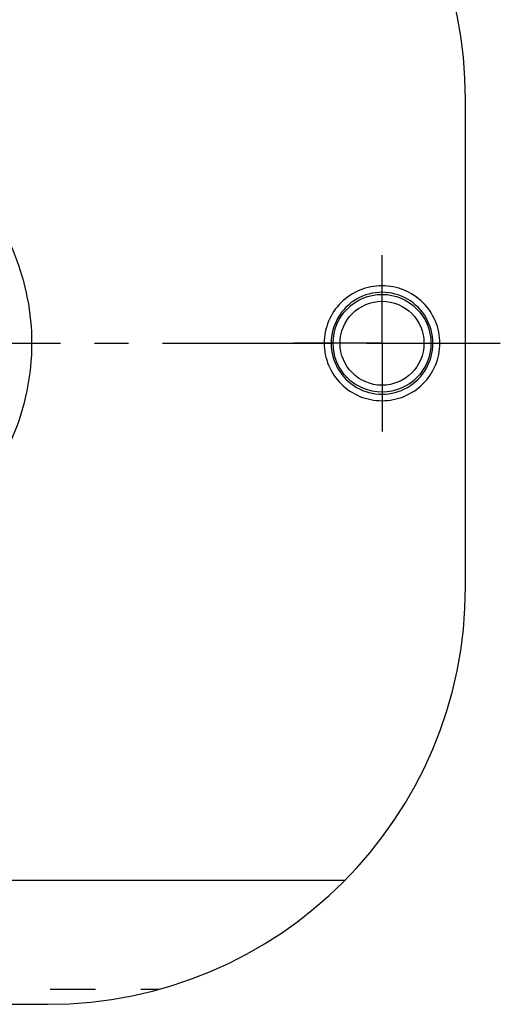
# Model space of a CAD drawing. Header units: millimetres. Extents: x 398 to 602, y 353 to 647.
# Tile 3 of 4: x 533 to 602, y 358 to 500. Entities that reach past the tile are written whole.
import ezdxf

# ---------------------------------------------------------------- set-up
doc = ezdxf.new("R2010")
doc.units = ezdxf.units.MM
doc.header["$LTSCALE"] = 65.185185
doc.linetypes.add('CENTER', pattern=[0.6, 0.375, -0.075, 0.075, -0.075])
doc.linetypes.add('HIDDEN', pattern=[0.2, 0.1, -0.1])
for name, color, linetype in [('BEZUGSACHSEN', 7, 'CONTINUOUS'), ('KONST.EL_MIT_GEO', 7, 'CONTINUOUS'), ('KONSTRUKTIONSELEMENTE', 7, 'CONTINUOUS'), ('L1', 7, 'CONTINUOUS')]:
    doc.layers.add(name, color=color, linetype=linetype)

msp = doc.modelspace()

# ---------------------------------------------------------------- linework, layer by layer
at = {"layer": 'BEZUGSACHSEN', "color": 2, "linetype": 'CENTER'}
for q in [(585.5, 466.16), (572.84, 453.5), (598.16, 453.5), (585.5, 440.84)]:
    msp.add_line((585.5, 453.5), q, dxfattribs=at)
at = {"layer": 'KONST.EL_MIT_GEO', "color": 7, "linetype": 'Continuous'}
for points, knots in [([(535.2, 453.5), (535.2, 457.82), (533.53, 466.52), (528.73, 473.95), (525.78, 477.08)], [0, 0, 0, 0, 0.501495, 1, 1, 1, 1]), ([(464.8, 453.5), (464.8, 448.95), (466.67, 439.76), (474.59, 428.27), (486.28, 420.65), (500, 417.98), (513.72, 420.65), (525.41, 428.27), (533.33, 439.76), (535.2, 448.95), (535.2, 453.5)], [0, 0, 0, 0, 0.125362, 0.249956, 0.374572, 0.5, 0.625428, 0.750044, 0.874637, 1, 1, 1, 1])]:
    msp.add_open_spline(points, degree=3, knots=knots, dxfattribs=at)
at = {"layer": 'KONSTRUKTIONSELEMENTE', "color": 7, "linetype": 'Continuous'}
for p, q in [((597.5, 418.5), (597.5, 488.5)), ((419.82, 376.33), (580.18, 376.33)), ((462.5, 358.5), (537.5, 358.5))]:
    msp.add_line(p, q, dxfattribs=at)
at = {"layer": 'KONSTRUKTIONSELEMENTE', "color": 8, "linetype": 'HIDDEN'}
msp.add_line((446.56, 360.66), (553.44, 360.66), dxfattribs=at)
at = {"layer": 'KONSTRUKTIONSELEMENTE', "color": 7, "linetype": 'Continuous'}
for radius in [7.03, 6.03]:
    msp.add_circle((585.5, 453.5), radius, dxfattribs=at)
for centre, radius, start, end in [((537.5, 488.5), 60, 0, 90), ((585.5, 453.51), 7.31, 359.9258, 180.0742), ((585.5, 453.49), 7.31, 179.9258, 0.0742), ((537.5, 418.5), 60, 270, 360)]:
    msp.add_arc(centre, radius, start, end, dxfattribs=at)
for points in [[(593.81, 453.5), (593.81, 454.58), (593.38, 456.76), (591.52, 459.5), (588.75, 461.33), (585.5, 461.97), (582.25, 461.33), (579.48, 459.5), (577.62, 456.76), (577.19, 454.58), (577.19, 453.5)], [(577.19, 453.5), (577.19, 452.42), (577.62, 450.24), (579.48, 447.5), (582.25, 445.67), (585.5, 445.03), (588.75, 445.67), (591.52, 447.5), (593.38, 450.24), (593.81, 452.42), (593.81, 453.5)]]:
    msp.add_open_spline(points, degree=3, knots=[0, 0, 0, 0, 0.125016, 0.249982, 0.374965, 0.5, 0.625036, 0.750019, 0.874986, 1, 1, 1, 1], dxfattribs=at)
at = {"layer": 'L1', "color": 2, "linetype": 'CENTER'}
msp.add_line((397.5, 453.5), (602.5, 453.5), dxfattribs=at)

doc.saveas('drawing.dxf')
